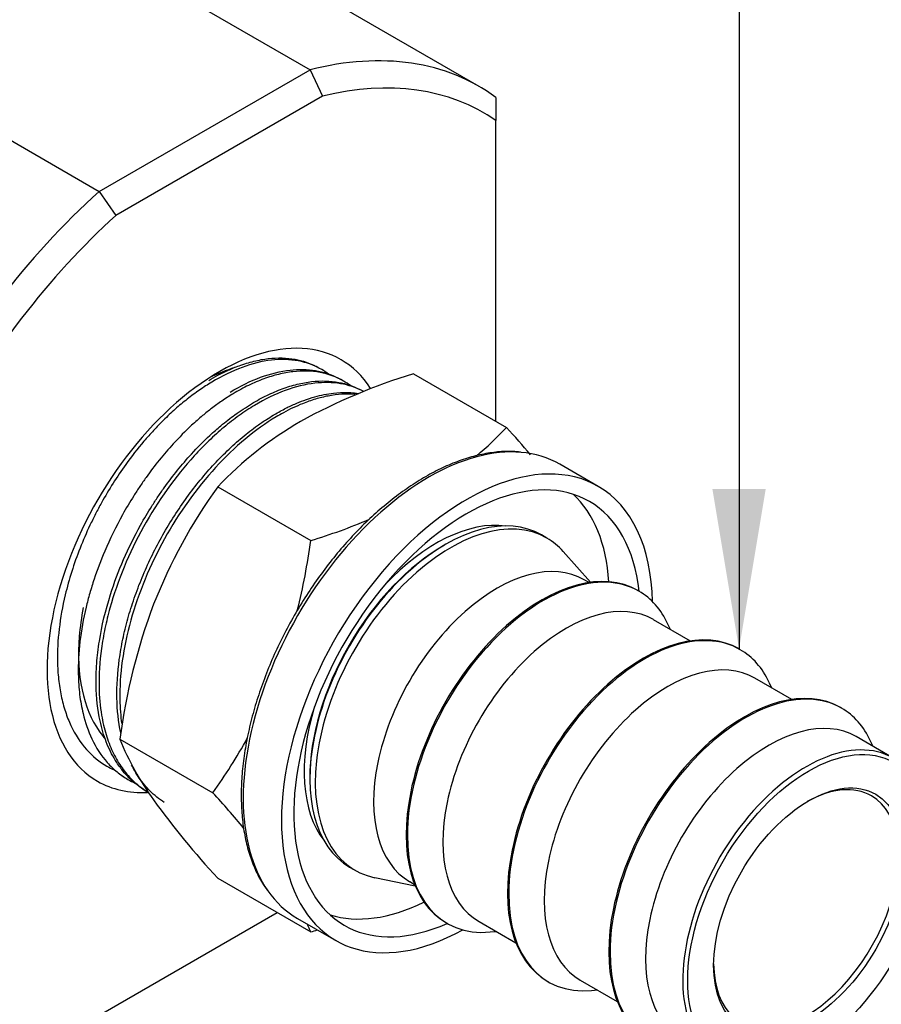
# Paper-space layout 'Invenitec-A4' of a CAD drawing. Header units: millimetres. Extents: x 1 to 298, y -85 to 206.
# Tile 11 of 13: x 246 to 265, y 155 to 177. Entities that reach past the tile are written whole.
import ezdxf

# ---------------------------------------------------------------- set-up
doc = ezdxf.new("R2010")
doc.units = ezdxf.units.MM
for name, color, linetype in [('6739N651_PUSH-ON', 7, 'Continuous'), ('Default', 7, 'Continuous'), ('IFC-1N25-1N0-SRD', 7, 'Continuous')]:
    doc.layers.add(name, color=color, linetype=linetype)

# ---------------------------------------------------------------- blocks, each defined once
blk = doc.blocks.new('SE5')
at = {"layer": '6739N651_PUSH-ON', "color": 7, "linetype": 'Continuous'}
for p, q in [((252.35, 169.06), (252.283, 169.095)), ((254.409, 168.935), (256.441, 167.762)), ((252.828, 168.807), (252.761, 168.843)), ((253.307, 168.555), (253.24, 168.59)), ((258.442, 166.477), (257.606, 166.959)), ((250.132, 166.466), (252.164, 165.292)), ((257.322, 165.346), (257.203, 165.415)), ((258.276, 164.379), (257.681, 165.051)), ((258.243, 164.374), (258.137, 164.436)), ((259.334, 164.185), (259.307, 164.2)), ((260.457, 163.096), (259.65, 163.562)), ((260.022, 163.347), (259.968, 163.463)), ((261.547, 162.907), (261.52, 162.922)), ((262.67, 161.818), (261.863, 162.284)), ((262.235, 162.07), (262.181, 162.185)), ((263.761, 161.629), (263.734, 161.644)), ((264.89, 160.537), (264.077, 161.006)), ((247.993, 160.954), (250.025, 159.78)), ((264.449, 160.792), (264.395, 160.908)), ((247.59, 160.435), (247.654, 160.394)), ((248.048, 160.146), (248.113, 160.106)), ((248.506, 159.858), (248.57, 159.818)), ((253.012, 158.156), (253.131, 158.087)), ((250.132, 157.911), (252.164, 156.738)), ((253.566, 157.924), (254.446, 157.744)), ((254.327, 157.837), (254.433, 157.775)), ((251.876, 157.034), (252.711, 156.552)), ((255.116, 156.941), (255.143, 156.926)), ((255.84, 156.963), (256.647, 156.497)), ((256.084, 156.737), (256.212, 156.748)), ((257.329, 155.663), (257.356, 155.648)), ((258.053, 155.685), (258.86, 155.219)), ((258.298, 155.459), (258.425, 155.47))]:
    blk.add_line(p, q, dxfattribs=at)
for centre, radius, start, end in [((258.023, 156.941), 12.527, 106.7683, 119.0544), ((255.905, 161.004), 7.947, 119.933, 136.591), ((250.668, 173.223), 7.947, 310.0478, 316.591), ((242.369, 154.826), 19.115, 40.2147, 42.5905), ((259.793, 159.527), 11.895, 144.3151, 158.4268), ((248.55, 177.287), 12.527, 286.7683, 293.0007), ((238.918, 167.046), 13.361, 345.7781, 352.4607), ((261.239, 159.201), 13.361, 159.4041, 172.4607), ((253.731, 163.269), 6.187, 201.9737, 216.0988), ((240.364, 166.719), 11.895, 324.3151, 331.1058), ((235.953, 146.844), 19.115, 39.4863, 42.5905), ((264.204, 170.847), 19.115, 215.9567, 222.5905), ((246.426, 154.422), 6.187, 21.9737, 23.6776), ((248.55, 168.732), 12.527, 286.7683, 287.46)]:
    blk.add_arc(centre, radius, start, end, dxfattribs=at)
for centre, major_axis, start_param, end_param in [((254.741, 161.997), (2.865, 4.963), 0, 3.141593), ((255.577, 161.514), (2.865, 4.963), 0, 3.904373), ((255.577, 161.514), (2.675, 4.633), 0, 3.812149), ((255.577, 161.514), (2.865, 4.963), 5.520405, 6.283185), ((254.903, 161.903), (2.675, 4.633), 5.568682, 6.156941), ((255.577, 161.514), (2.675, 4.633), 5.612628, 6.283185), ((255.108, 161.785), (2.095, 3.63), 0, 3.141593), ((255.226, 161.717), (2.095, 3.63), 0, 3.332214), ((254.903, 161.903), (2.038, 3.531), 0.230015, 1.186136), ((255.226, 161.717), (2.095, 3.63), 6.092564, 6.283185), ((255.065, 161.81), (2.065, 3.577), 0.778045, 2.362539), ((256.232, 161.136), (1.905, 3.3), 0, 3.141593), ((257.211, 160.571), (2.095, 3.63), 0, 3.141593), ((257.238, 160.555), (2.095, 3.63), 0, 3.527042), ((257.745, 160.263), (1.905, 3.3), 0, 3.141593), ((257.238, 160.555), (2.095, 3.63), 5.897736, 6.283185), ((259.425, 159.293), (2.095, 3.63), 0, 3.141593), ((259.452, 159.277), (2.095, 3.63), 0, 3.527042), ((259.958, 158.985), (1.905, 3.3), 0, 3.141593), ((259.452, 159.277), (2.095, 3.63), 5.897736, 6.283185), ((261.638, 158.015), (2.096, 3.63), 0, 3.141593), ((261.665, 157.999), (2.095, 3.63), 0, 3.527042), ((254.903, 161.903), (2.038, 3.531), 1.955457, 2.911577), ((261.665, 157.999), (2.095, 3.63), 5.897736, 6.283185), ((262.172, 157.707), (1.905, 3.3), 0, 3.141593), ((262.985, 157.237), (1.905, 3.3), 0, 3.926991), ((262.985, 157.237), (1.429, 2.475), 0, 0.772152), ((262.985, 157.237), (1.429, 2.475), 2.36944, 6.283185), ((254.903, 161.903), (2.675, 4.633), 3.267837, 3.856096)]:
    blk.add_ellipse(centre, major_axis=major_axis, ratio=0.57735, start_param=start_param, end_param=end_param, dxfattribs=at)
for major_axis in [(1.867, 3.234), (1.467, 2.541)]:
    blk.add_ellipse((263.039, 157.206), major_axis=major_axis, ratio=0.57735, dxfattribs=at)
for points, knots in [([(249.935, 168.79), (250.001, 168.829), (250.142, 168.911), (250.364, 169.02), (250.628, 169.129), (250.924, 169.219), (251.239, 169.276), (251.54, 169.29), (251.9, 169.253), (252.141, 169.17), (252.283, 169.095)], [0, 0, 0, 0, 0.018674, 0.0395566, 0.0626466, 0.0937823, 0.1251557, 0.156473, 0.187598, 0.2432865, 0.2432865, 0.2432865, 0.2432865]), ([(252.555, 168.93), (252.506, 168.967), (252.456, 169), (252.091, 169.211), (251.715, 169.281), (250.892, 169.187), (250.447, 169.023), (250.001, 168.755)], [0.7290297, 0.7290297, 0.7290297, 0.7290297, 0.75, 0.75, 0.875, 0.875, 1, 1, 1, 1]), ([(250.403, 168.537), (250.851, 168.806), (251.298, 168.97), (252.101, 169.062), (252.459, 169.002), (252.762, 168.842)], [0, 0, 0, 0, 0.125, 0.125, 0.2430382, 0.2430382, 0.2430382, 0.2430382]), ([(253.034, 168.678), (252.984, 168.714), (252.782, 168.848), (252.379, 168.995), (251.884, 169.008), (251.463, 168.932), (251.138, 168.832), (250.861, 168.714), (250.637, 168.599), (250.525, 168.534), (250.469, 168.501)], [0.7287799, 0.7287799, 0.7287799, 0.7287799, 0.7498182, 0.8122397, 0.8748805, 0.9060797, 0.9372546, 0.9686859, 0.9843443, 1, 1, 1, 1]), ([(250.001, 168.755), (249.911, 168.699), (249.732, 168.586), (249.465, 168.386), (249.202, 168.167), (248.957, 167.937), (248.73, 167.702), (248.45, 167.387), (248.05, 166.877), (247.704, 166.33), (247.462, 165.874), (247.299, 165.545), (247.045, 164.957), (246.801, 164.187), (246.652, 163.353), (246.62, 162.739), (246.646, 162.322), (246.679, 162.074), (246.723, 161.834), (246.799, 161.55), (246.962, 161.137), (247.245, 160.703), (247.593, 160.417), (247.817, 160.303), (247.872, 160.278)], [0, 0, 0, 0, 0.0250729, 0.0502133, 0.0751652, 0.1000676, 0.1214911, 0.1430575, 0.185899, 0.2501485, 0.2680668, 0.2858907, 0.321468, 0.3929438, 0.4463653, 0.5000392, 0.5311653, 0.5467818, 0.5624817, 0.5938682, 0.6250097, 0.6875637, 0.7498355, 0.7694291, 0.7694291, 0.7694291, 0.7694291]), ([(250.872, 168.283), (250.928, 168.316), (251.04, 168.382), (251.265, 168.496), (251.543, 168.615), (251.87, 168.716), (252.292, 168.792), (252.767, 168.779), (253.097, 168.665), (253.24, 168.59)], [0, 0, 0, 0, 0.0156488, 0.031294, 0.0627415, 0.0939281, 0.1251165, 0.1877712, 0.2433805, 0.2433805, 0.2433805, 0.2433805]), ([(253.308, 168.554), (253.003, 168.715), (252.643, 168.775), (251.837, 168.683), (251.388, 168.518), (250.938, 168.247)], [0.7569622, 0.7569622, 0.7569622, 0.7569622, 0.875, 0.875, 1, 1, 1, 1]), ([(251.34, 168.029), (251.424, 168.077), (251.582, 168.169), (251.806, 168.275), (252.028, 168.364), (252.313, 168.457), (252.634, 168.52), (252.915, 168.533), (253.098, 168.521), (253.181, 168.51), (253.216, 168.504)], [0, 0, 0, 0, 0.0230877, 0.0439423, 0.0625634, 0.0856428, 0.1253119, 0.1565377, 0.1721238, 0.183854, 0.183854, 0.183854, 0.183854]), ([(250.469, 168.501), (250.387, 168.449), (250.229, 168.351), (250.007, 168.188), (249.786, 168.012), (249.503, 167.762), (249.185, 167.441), (248.853, 167.056), (248.613, 166.739), (248.43, 166.475), (248.255, 166.206), (247.98, 165.742), (247.681, 165.129), (247.461, 164.55), (247.335, 164.14), (247.148, 163.429), (247.068, 162.744), (247.094, 162.143), (247.121, 161.852), (247.196, 161.437), (247.377, 160.915), (247.645, 160.502), (247.928, 160.229), (248.136, 160.085), (248.275, 160.014), (248.33, 159.99)], [0, 0, 0, 0, 0.0230222, 0.0438378, 0.0624456, 0.0853429, 0.1250485, 0.1562369, 0.1876858, 0.2033548, 0.2189569, 0.2501024, 0.3074193, 0.3501518, 0.371561, 0.3931218, 0.4998987, 0.5178656, 0.5357213, 0.5713138, 0.6250657, 0.6873573, 0.7187722, 0.7500859, 0.7693879, 0.7693879, 0.7693879, 0.7693879]), ([(253.127, 168.487), (252.942, 168.501), (252.658, 168.484), (252.268, 168.388), (251.943, 168.274), (251.653, 168.138), (251.46, 168.025), (251.406, 167.994)], [0.8334943, 0.8334943, 0.8334943, 0.8334943, 0.8927495, 0.9195503, 0.9465141, 0.9849998, 1, 1, 1, 1]), ([(248.507, 159.858), (248.46, 159.887), (248.383, 159.941), (248.28, 160.026), (248.164, 160.133), (248.032, 160.283), (247.898, 160.477), (247.787, 160.68), (247.666, 160.957), (247.53, 161.418), (247.465, 162.002), (247.482, 162.6), (247.559, 163.256), (247.743, 164.026), (248.064, 164.883), (248.383, 165.53), (248.649, 165.98), (248.825, 166.25), (249.009, 166.515), (249.25, 166.832), (249.583, 167.219), (249.902, 167.542), (250.222, 167.823), (250.526, 168.063), (250.751, 168.206), (250.872, 168.283)], [0.2572288, 0.2572288, 0.2572288, 0.2572288, 0.2749506, 0.2875308, 0.3001181, 0.3251383, 0.3500425, 0.3714251, 0.3929552, 0.4358853, 0.5000302, 0.5358649, 0.5714411, 0.6429286, 0.696301, 0.7500348, 0.7811677, 0.7967557, 0.8124052, 0.8438455, 0.8750307, 0.9147196, 0.9375774, 0.9663139, 1, 1, 1, 1]), ([(250.938, 168.247), (250.881, 168.213), (250.768, 168.143), (250.544, 167.987), (250.265, 167.771), (249.937, 167.477), (249.304, 166.827), (248.445, 165.627), (247.88, 164.259), (247.664, 163.37), (247.562, 162.784), (247.521, 162.135), (247.576, 161.517), (247.668, 161.118), (247.756, 160.859), (247.833, 160.679), (247.919, 160.512), (248.046, 160.308), (248.263, 160.04), (248.48, 159.869), (248.622, 159.787)], [0, 0, 0, 0, 0.0156913, 0.0314282, 0.062607, 0.0938436, 0.1253241, 0.2497679, 0.3741483, 0.4053352, 0.4367757, 0.4991948, 0.5493643, 0.5868863, 0.6055861, 0.6243307, 0.6423003, 0.6602953, 0.6959976, 0.7488558, 0.7488558, 0.7488558, 0.7488558]), ([(248.014, 161.083), (248.013, 161.084), (247.963, 161.324), (247.907, 161.838), (247.952, 162.546), (248.054, 163.133), (248.164, 163.582), (248.304, 164.033), (248.532, 164.633), (248.888, 165.372), (249.411, 166.201), (249.912, 166.82), (250.337, 167.256), (250.666, 167.552), (250.954, 167.775), (251.179, 167.93), (251.293, 168), (251.34, 168.029)], [0.4370826, 0.4370826, 0.4370826, 0.4370826, 0.4374864, 0.5001028, 0.5623711, 0.5938084, 0.6249959, 0.6561358, 0.6875217, 0.7499133, 0.8125397, 0.8748499, 0.9062909, 0.9374943, 0.9686394, 0.986797, 1, 1, 1, 1]), ([(251.406, 167.994), (250.954, 167.722), (250.503, 167.344), (249.669, 166.433), (249.287, 165.9), (248.653, 164.758), (248.401, 164.149), (248.067, 162.948), (247.984, 162.356), (247.997, 161.632), (248.011, 161.454), (248.035, 161.284)], [0, 0, 0, 0, 0.125, 0.125, 0.25, 0.25, 0.375, 0.375, 0.5, 0.5, 0.5427405, 0.5427405, 0.5427405, 0.5427405]), ([(256.748, 167.224), (256.687, 167.231), (256.536, 167.248), (256.246, 167.234), (255.901, 167.182), (255.543, 167.086), (255.179, 166.948), (254.811, 166.771), (254.444, 166.554), (254.079, 166.301), (253.719, 166.014), (253.368, 165.694), (253.028, 165.345), (252.702, 164.969), (252.393, 164.569), (252.102, 164.149), (251.832, 163.712), (251.585, 163.261), (251.364, 162.8), (251.169, 162.332), (251.003, 161.862), (250.867, 161.393), (250.762, 160.928), (250.688, 160.472), (250.648, 160.027), (250.641, 159.598), (250.667, 159.188), (250.726, 158.799), (250.819, 158.435), (250.944, 158.104), (251.081, 157.832), (251.177, 157.7), (251.22, 157.643)], [0, 0, 0, 0, 0.017501, 0.051341, 0.085384, 0.119596, 0.153926, 0.188326, 0.222756, 0.257187, 0.291606, 0.326007, 0.360391, 0.394759, 0.429114, 0.463459, 0.497799, 0.532139, 0.566481, 0.60083, 0.635189, 0.669564, 0.703958, 0.738375, 0.772817, 0.807285, 0.841775, 0.876274, 0.910755, 0.945177, 0.979487, 1, 1, 1, 1]), ([(247.196, 163.828), (247.154, 163.614), (247.124, 163.402), (247.073, 162.777), (247.094, 162.383), (247.242, 161.68), (247.369, 161.372), (247.588, 161.061), (247.634, 161.003), (247.683, 160.948)], [0.70053203, 0.70053203, 0.70053203, 0.70053203, 0.70273803, 0.70273803, 0.70720969, 0.70720969, 0.71168134, 0.71168134, 0.71278888, 0.71278888, 0.71278888, 0.71278888]), ([(248.965, 159.569), (248.852, 159.64), (248.655, 159.798), (248.45, 160.044), (248.325, 160.243), (248.272, 160.342), (248.251, 160.385)], [0.2571907, 0.2571907, 0.2571907, 0.2571907, 0.3000617, 0.3374313, 0.3562559, 0.3700899, 0.3700899, 0.3700899, 0.3700899])]:
    blk.add_open_spline(points, degree=3, knots=knots, dxfattribs=at)
at = {"layer": 'IFC-1N25-1N0-SRD', "color": 7, "linetype": 'Continuous'}
for p, q in [((230.269, 188.214), (252.148, 175.582)), ((225.666, 185.556), (247.545, 172.924)), ((255.846, 175.215), (250.861, 178.093)), ((247.545, 172.924), (252.148, 175.582)), ((252.148, 175.582), (252.422, 175.005)), ((252.422, 175.005), (247.907, 172.399)), ((256.21, 174.978), (256.21, 174.47)), ((256.21, 167.895), (256.21, 174.47)), ((247.545, 172.924), (247.907, 172.399)), ((246.14, 154.109), (251.428, 157.163))]:
    blk.add_line(p, q, dxfattribs=at)
for centre, major_axis, start_param, end_param in [((249.846, 164.823), (-6, -10.392), 3.078929, 3.652266), ((250.165, 164.639), (-5.775, -10.003), 3.093534, 3.646931), ((249.846, 164.823), (-6, -10.392), 4.201715, 4.775053), ((250.165, 164.639), (5.775, 10.003), 1.065458, 1.618855), ((250.165, 164.639), (-2.66, -4.606), 2.852766, 6.283185), ((249.727, 164.892), (2.35, 4.07), 0.549738, 0.718912), ((250.165, 164.639), (-2.66, -4.606), 0, 0.356728)]:
    blk.add_ellipse(centre, major_axis=major_axis, ratio=0.57735, start_param=start_param, end_param=end_param, dxfattribs=at)
blk = doc.blocks.new('SEANNOT_GROUP7')
at = {"layer": 'Default', "linetype": 'Continuous'}
blk.add_hatch(color=7, dxfattribs=at).paths.add_polyline_path([(260.937, 166.422), (261.52, 162.922), (262.104, 166.422)])
at = {"layer": 'Default', "color": 7, "linetype": 'Continuous'}
blk.add_lwpolyline([(261.52, 193.664), (261.52, 162.922)], dxfattribs=at)

psp = doc.layouts.new('Invenitec-A4')

# ---------------------------------------------------------------- block references
at = {"layer": 'Default'}
for name in ['SE5', 'SEANNOT_GROUP7']:
    psp.add_blockref(name, (0, 0), dxfattribs=at)

doc.saveas('drawing.dxf')
